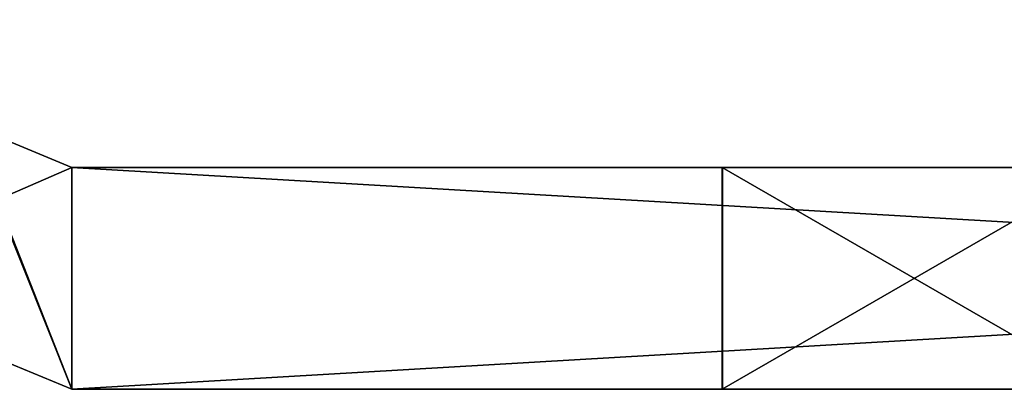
# Model space of a CAD drawing. Header units: millimetres. Extents: x -253 to 253, y -26 to 186.
# Tile 18 of 86: x -228.85 to -222.19, y -15.5 to -13. Entities that reach past the tile are written whole.
import ezdxf

# ---------------------------------------------------------------- set-up
doc = ezdxf.new("R2010")
doc.units = ezdxf.units.MM
doc.header["$LTSCALE"] = 52.148148
for name, color, linetype in [('106', 7, 'CONTINUOUS'), ('107', 7, 'CONTINUOUS'), ('108', 7, 'CONTINUOUS'), ('109', 7, 'CONTINUOUS'), ('110', 7, 'CONTINUOUS'), ('116', 7, 'CONTINUOUS'), ('117', 7, 'CONTINUOUS'), ('131', 7, 'CONTINUOUS'), ('133', 7, 'CONTINUOUS'), ('135', 7, 'CONTINUOUS'), ('140', 7, 'CONTINUOUS'), ('568', 7, 'CONTINUOUS'), ('570', 7, 'CONTINUOUS'), ('582', 7, 'CONTINUOUS'), ('583', 7, 'CONTINUOUS'), ('585', 7, 'CONTINUOUS'), ('588', 7, 'CONTINUOUS'), ('594', 7, 'CONTINUOUS'), ('598', 7, 'CONTINUOUS'), ('602', 7, 'CONTINUOUS'), ('604', 7, 'CONTINUOUS')]:
    doc.layers.add(name, color=color, linetype=linetype)

msp = doc.modelspace()

# ---------------------------------------------------------------- linework, layer by layer
at = {"layer": '106', "linetype": 'Continuous'}
for points in [[(-221.5, -14, -19), (-221.5, -15.5, -19), (-224.1015, -15.5, -20.5059), (-221.5, -14, -19)], [(-224.0981, -14, -20.5), (-221.5, -14, -19), (-224.1015, -15.5, -20.5059), (-224.0981, -14, -20.5)], [(-224.1015, -14, -23.4941), (-224.0981, -14, -20.5), (-224.1015, -15.5, -20.5059), (-224.1015, -14, -23.4941)], [(-221.5, -14, -25), (-224.1015, -14, -23.4941), (-221.5, -15.5, -25), (-221.5, -14, -25)], [(-221.5, -15.5, -25), (-224.1015, -14, -23.4941), (-224.0981, -15.5, -23.5), (-221.5, -15.5, -25)], [(-224.0981, -15.5, -23.5), (-224.1015, -14, -23.4941), (-224.1015, -15.5, -20.5059), (-224.0981, -15.5, -23.5)]]:
    msp.add_3dface(points, dxfattribs=at)
at = {"layer": '107', "linetype": 'Continuous'}
for points in [[(-224.1015, -15.5, -20.5059), (-221.5, -15.5, -19), (-228.5, -15.5, -13), (-224.1015, -15.5, -20.5059)], [(-228.5, -15.5, -13), (-221.5, -15.5, -19), (-202.8, -15.5, -13), (-228.5, -15.5, -13)], [(-224.0981, -15.5, -23.5), (-224.1015, -15.5, -20.5059), (-228.5, -15.5, -95), (-224.0981, -15.5, -23.5)], [(-224.0981, -15.5, -23.5), (-228.5, -15.5, -95), (-224.1015, -15.5, -36.5059), (-224.0981, -15.5, -23.5)], [(-228.5, -15.5, -95), (-224.1015, -15.5, -20.5059), (-228.5, -15.5, -13), (-228.5, -15.5, -95)], [(-228.5, -15.5, -95), (-202.8, -15.5, -95), (-200.6787, -15.5, -94.1213), (-228.5, -15.5, -95)], [(-199.8, -15.5, -92), (-228.5, -15.5, -95), (-200.6787, -15.5, -94.1213), (-199.8, -15.5, -92)], [(-228.5, -15.5, -95), (-199.8, -15.5, -92), (-221.5, -15.5, -89), (-228.5, -15.5, -95)], [(-224.1015, -15.5, -68.5059), (-228.5, -15.5, -95), (-224.0981, -15.5, -71.5), (-224.1015, -15.5, -68.5059)], [(-228.5, -15.5, -95), (-224.1015, -15.5, -68.5059), (-224.0981, -15.5, -55.5), (-228.5, -15.5, -95)], [(-224.0981, -15.5, -71.5), (-228.5, -15.5, -95), (-221.5, -15.5, -73), (-224.0981, -15.5, -71.5)], [(-221.5, -15.5, -73), (-228.5, -15.5, -95), (-224.1015, -15.5, -84.5059), (-221.5, -15.5, -73)], [(-224.1015, -15.5, -84.5059), (-228.5, -15.5, -95), (-224.0981, -15.5, -87.5), (-224.1015, -15.5, -84.5059)], [(-224.0981, -15.5, -87.5), (-228.5, -15.5, -95), (-221.5, -15.5, -89), (-224.0981, -15.5, -87.5)], [(-224.1015, -15.5, -52.5059), (-228.5, -15.5, -95), (-224.0981, -15.5, -55.5), (-224.1015, -15.5, -52.5059)], [(-228.5, -15.5, -95), (-224.1015, -15.5, -52.5059), (-224.0981, -15.5, -39.5), (-228.5, -15.5, -95)], [(-224.1015, -15.5, -36.5059), (-228.5, -15.5, -95), (-224.0981, -15.5, -39.5), (-224.1015, -15.5, -36.5059)], [(-221.5, -15.5, -25), (-224.0981, -15.5, -23.5), (-224.1015, -15.5, -36.5059), (-221.5, -15.5, -25)], [(-221.5, -15.5, -35), (-221.5, -15.5, -25), (-224.1015, -15.5, -36.5059), (-221.5, -15.5, -35)], [(-224.1015, -15.5, -68.5059), (-221.5, -15.5, -67), (-209.8, -15.5, -57), (-224.1015, -15.5, -68.5059)], [(-224.0981, -15.5, -55.5), (-224.1015, -15.5, -68.5059), (-221.5, -15.5, -57), (-224.0981, -15.5, -55.5)], [(-221.5, -15.5, -57), (-224.1015, -15.5, -68.5059), (-209.8, -15.5, -57), (-221.5, -15.5, -57)], [(-221.5, -15.5, -73), (-224.1015, -15.5, -84.5059), (-209.8, -15.5, -73), (-221.5, -15.5, -73)], [(-224.1015, -15.5, -84.5059), (-221.5, -15.5, -83), (-209.8, -15.5, -73), (-224.1015, -15.5, -84.5059)], [(-224.1015, -15.5, -52.5059), (-221.5, -15.5, -51), (-209.8, -15.5, -41), (-224.1015, -15.5, -52.5059)], [(-224.1015, -15.5, -52.5059), (-209.8, -15.5, -41), (-221.5, -15.5, -41), (-224.1015, -15.5, -52.5059)], [(-224.1015, -15.5, -52.5059), (-221.5, -15.5, -41), (-224.0981, -15.5, -39.5), (-224.1015, -15.5, -52.5059)]]:
    msp.add_3dface(points, dxfattribs=at)
at = {"layer": '108', "linetype": 'Continuous'}
for points in [[(-228.5, -14, -95), (-230.2678, -14.7678, -95), (-229.2071, -13.7071, -95), (-228.5, -14, -95)], [(-228.5, -15.5, -95), (-230.2678, -14.7678, -95), (-228.5, -14, -95), (-228.5, -15.5, -95)], [(-202.8, -15.5, -95), (-228.5, -15.5, -95), (-202.8, -14, -95), (-202.8, -15.5, -95)], [(-202.8, -14, -95), (-228.5, -15.5, -95), (-228.5, -14, -95), (-202.8, -14, -95)]]:
    msp.add_3dface(points, dxfattribs=at)
at = {"layer": '109', "linetype": 'Continuous'}
for points in [[(-228.5, -15.5, -95), (-228.5, -15.5, -13), (-230.2678, -14.7678, -13), (-228.5, -15.5, -95)], [(-230.2678, -14.7678, -95), (-228.5, -15.5, -95), (-230.2678, -14.7678, -13), (-230.2678, -14.7678, -95)]]:
    msp.add_3dface(points, dxfattribs=at)
at = {"layer": '110', "linetype": 'Continuous'}
for points in [[(-230.2678, -14.7678, -13), (-228.5, -15.5, -13), (-229.5, -13, -13), (-230.2678, -14.7678, -13)], [(-229.5, -13, -13), (-228.5, -15.5, -13), (-229.2071, -13.7071, -13), (-229.5, -13, -13)], [(-229.2071, -13.7071, -13), (-228.5, -15.5, -13), (-228.5, -14, -13), (-229.2071, -13.7071, -13)], [(-228.5, -15.5, -13), (-202.8, -15.5, -13), (-228.5, -14, -13), (-228.5, -15.5, -13)], [(-228.5, -14, -13), (-202.8, -15.5, -13), (-202.8, -14, -13), (-228.5, -14, -13)]]:
    msp.add_3dface(points, dxfattribs=at)
at = {"layer": '116', "linetype": 'Continuous'}
for points in [[(-228.5, -14, -95), (-229.2071, -13.7071, -95), (-228.5, -14, -13), (-228.5, -14, -95)], [(-229.2071, -13.7071, -95), (-229.2071, -13.7071, -13), (-228.5, -14, -13), (-229.2071, -13.7071, -95)]]:
    msp.add_3dface(points, dxfattribs=at)
at = {"layer": '117', "linetype": 'Continuous'}
for points in [[(-221.5, -14, -19), (-224.0981, -14, -20.5), (-228.5, -14, -13), (-221.5, -14, -19)], [(-221.5, -14, -19), (-228.5, -14, -13), (-199.8, -14, -16), (-221.5, -14, -19)], [(-224.0981, -14, -20.5), (-224.1015, -14, -23.4941), (-228.5, -14, -13), (-224.0981, -14, -20.5)], [(-228.5, -14, -13), (-224.1015, -14, -23.4941), (-221.5, -14, -35), (-228.5, -14, -13)], [(-202.8, -14, -95), (-228.5, -14, -95), (-221.5, -14, -89), (-202.8, -14, -95)], [(-228.5, -14, -95), (-228.5, -14, -13), (-224.1015, -14, -87.4941), (-228.5, -14, -95)], [(-221.5, -14, -89), (-228.5, -14, -95), (-224.1015, -14, -87.4941), (-221.5, -14, -89)], [(-228.5, -14, -13), (-202.8, -14, -13), (-200.6787, -14, -13.8787), (-228.5, -14, -13)], [(-199.8, -14, -16), (-228.5, -14, -13), (-200.6787, -14, -13.8787), (-199.8, -14, -16)], [(-224.1015, -14, -71.4941), (-228.5, -14, -13), (-224.0981, -14, -68.5), (-224.1015, -14, -71.4941)], [(-228.5, -14, -13), (-224.1015, -14, -71.4941), (-224.0981, -14, -84.5), (-228.5, -14, -13)], [(-224.0981, -14, -68.5), (-228.5, -14, -13), (-224.1015, -14, -55.4941), (-224.0981, -14, -68.5)], [(-224.1015, -14, -87.4941), (-228.5, -14, -13), (-224.0981, -14, -84.5), (-224.1015, -14, -87.4941)], [(-224.1015, -14, -55.4941), (-228.5, -14, -13), (-224.0981, -14, -52.5), (-224.1015, -14, -55.4941)], [(-224.0981, -14, -52.5), (-228.5, -14, -13), (-224.1015, -14, -39.4941), (-224.0981, -14, -52.5)], [(-224.1015, -14, -39.4941), (-228.5, -14, -13), (-224.0981, -14, -36.5), (-224.1015, -14, -39.4941)], [(-224.0981, -14, -36.5), (-228.5, -14, -13), (-221.5, -14, -35), (-224.0981, -14, -36.5)], [(-224.1015, -14, -23.4941), (-221.5, -14, -25), (-215.2573, -14, -29), (-224.1015, -14, -23.4941)], [(-221.5, -14, -35), (-224.1015, -14, -23.4941), (-215.2573, -14, -33.2333), (-221.5, -14, -35)], [(-215.2573, -14, -33.2333), (-224.1015, -14, -23.4941), (-215.2573, -14, -29), (-215.2573, -14, -33.2333)], [(-221.5, -14, -67), (-224.0981, -14, -68.5), (-224.1015, -14, -55.4941), (-221.5, -14, -67)], [(-221.5, -14, -67), (-224.1015, -14, -55.4941), (-218.2114, -14, -64.9706), (-221.5, -14, -67)], [(-224.1015, -14, -71.4941), (-221.5, -14, -73), (-221.5, -14, -83), (-224.1015, -14, -71.4941)], [(-224.1015, -14, -71.4941), (-221.5, -14, -83), (-224.0981, -14, -84.5), (-224.1015, -14, -71.4941)], [(-221.5, -14, -51), (-224.0981, -14, -52.5), (-224.1015, -14, -39.4941), (-221.5, -14, -51)], [(-209.8, -14, -51), (-221.5, -14, -51), (-224.1015, -14, -39.4941), (-209.8, -14, -51)], [(-224.1015, -14, -55.4941), (-221.5, -14, -57), (-218.7035, -14, -59.6427), (-224.1015, -14, -55.4941)], [(-218.2114, -14, -64.9706), (-224.1015, -14, -55.4941), (-218.7035, -14, -63.7827), (-218.2114, -14, -64.9706)], [(-218.7035, -14, -63.7827), (-224.1015, -14, -55.4941), (-218.7035, -14, -59.6427), (-218.7035, -14, -63.7827)], [(-221.5, -14, -41), (-209.8, -14, -51), (-224.1015, -14, -39.4941), (-221.5, -14, -41)]]:
    msp.add_3dface(points, dxfattribs=at)
at = {"layer": '131', "linetype": 'Continuous'}
for points in [[(-221.5, -15.5, -67), (-224.1015, -15.5, -68.5059), (-221.5, -14, -67), (-221.5, -15.5, -67)], [(-224.1015, -15.5, -68.5059), (-224.0981, -15.5, -71.5), (-224.1015, -14, -71.4941), (-224.1015, -15.5, -68.5059)], [(-221.5, -14, -67), (-224.1015, -15.5, -68.5059), (-224.0981, -14, -68.5), (-221.5, -14, -67)], [(-224.1015, -15.5, -68.5059), (-224.1015, -14, -71.4941), (-224.0981, -14, -68.5), (-224.1015, -15.5, -68.5059)], [(-224.0981, -15.5, -71.5), (-221.5, -15.5, -73), (-224.1015, -14, -71.4941), (-224.0981, -15.5, -71.5)], [(-221.5, -15.5, -73), (-221.5, -14, -73), (-224.1015, -14, -71.4941), (-221.5, -15.5, -73)]]:
    msp.add_3dface(points, dxfattribs=at)
at = {"layer": '133', "linetype": 'Continuous'}
for points in [[(-221.5, -15.5, -83), (-224.1015, -15.5, -84.5059), (-221.5, -14, -83), (-221.5, -15.5, -83)], [(-224.1015, -15.5, -84.5059), (-224.0981, -15.5, -87.5), (-224.1015, -14, -87.4941), (-224.1015, -15.5, -84.5059)], [(-221.5, -14, -83), (-224.1015, -15.5, -84.5059), (-224.0981, -14, -84.5), (-221.5, -14, -83)], [(-224.1015, -15.5, -84.5059), (-224.1015, -14, -87.4941), (-224.0981, -14, -84.5), (-224.1015, -15.5, -84.5059)], [(-224.0981, -15.5, -87.5), (-221.5, -15.5, -89), (-224.1015, -14, -87.4941), (-224.0981, -15.5, -87.5)], [(-221.5, -15.5, -89), (-221.5, -14, -89), (-224.1015, -14, -87.4941), (-221.5, -15.5, -89)]]:
    msp.add_3dface(points, dxfattribs=at)
at = {"layer": '135', "linetype": 'Continuous'}
for points in [[(-221.5, -15.5, -51), (-224.1015, -15.5, -52.5059), (-221.5, -14, -51), (-221.5, -15.5, -51)], [(-224.1015, -15.5, -52.5059), (-224.0981, -15.5, -55.5), (-224.1015, -14, -55.4941), (-224.1015, -15.5, -52.5059)], [(-221.5, -14, -51), (-224.1015, -15.5, -52.5059), (-224.0981, -14, -52.5), (-221.5, -14, -51)], [(-224.1015, -15.5, -52.5059), (-224.1015, -14, -55.4941), (-224.0981, -14, -52.5), (-224.1015, -15.5, -52.5059)], [(-224.0981, -15.5, -55.5), (-221.5, -15.5, -57), (-224.1015, -14, -55.4941), (-224.0981, -15.5, -55.5)], [(-221.5, -15.5, -57), (-221.5, -14, -57), (-224.1015, -14, -55.4941), (-221.5, -15.5, -57)]]:
    msp.add_3dface(points, dxfattribs=at)
at = {"layer": '140', "linetype": 'Continuous'}
for points in [[(-224.0981, -15.5, -39.5), (-221.5, -15.5, -41), (-224.1015, -14, -39.4941), (-224.0981, -15.5, -39.5)], [(-221.5, -15.5, -41), (-221.5, -14, -41), (-224.1015, -14, -39.4941), (-221.5, -15.5, -41)], [(-221.5, -15.5, -35), (-224.1015, -15.5, -36.5059), (-221.5, -14, -35), (-221.5, -15.5, -35)], [(-224.1015, -15.5, -36.5059), (-224.0981, -15.5, -39.5), (-224.1015, -14, -39.4941), (-224.1015, -15.5, -36.5059)], [(-224.1015, -15.5, -36.5059), (-224.1015, -14, -39.4941), (-224.0981, -14, -36.5), (-224.1015, -15.5, -36.5059)], [(-224.1015, -15.5, -36.5059), (-224.0981, -14, -36.5), (-221.5, -14, -35), (-224.1015, -15.5, -36.5059)]]:
    msp.add_3dface(points, dxfattribs=at)
at = {"layer": '568', "linetype": 'Continuous'}
for points in [[(-228.5, -15.5, -269), (-229.5, -13, -269), (-230.2678, -14.7678, -269), (-228.5, -15.5, -269)], [(-229.2071, -13.7071, -269), (-229.5, -13, -269), (-228.5, -15.5, -269), (-229.2071, -13.7071, -269)], [(-228.5, -14, -269), (-229.2071, -13.7071, -269), (-228.5, -15.5, -269), (-228.5, -14, -269)], [(-202.8, -14, -269), (-228.5, -14, -269), (-202.8, -15.5, -269), (-202.8, -14, -269)], [(-202.8, -15.5, -269), (-228.5, -14, -269), (-228.5, -15.5, -269), (-202.8, -15.5, -269)]]:
    msp.add_3dface(points, dxfattribs=at)
at = {"layer": '570', "linetype": 'Continuous'}
for points in [[(-228.5, -14, -335), (-230.2678, -14.7678, -335), (-229.2071, -13.7071, -335), (-228.5, -14, -335)], [(-228.5, -15.5, -335), (-230.2678, -14.7678, -335), (-228.5, -14, -335), (-228.5, -15.5, -335)], [(-202.8, -15.5, -335), (-228.5, -15.5, -335), (-202.8, -14, -335), (-202.8, -15.5, -335)], [(-202.8, -14, -335), (-228.5, -15.5, -335), (-228.5, -14, -335), (-202.8, -14, -335)]]:
    msp.add_3dface(points, dxfattribs=at)
at = {"layer": '582', "linetype": 'Continuous'}
for points in [[(-228.5, -15.5, -269), (-230.2678, -14.7678, -269), (-228.5, -15.5, -335), (-228.5, -15.5, -269)], [(-230.2678, -14.7678, -269), (-230.2678, -14.7678, -335), (-228.5, -15.5, -335), (-230.2678, -14.7678, -269)]]:
    msp.add_3dface(points, dxfattribs=at)
at = {"layer": '583', "linetype": 'Continuous'}
for points in [[(-202.8, -15.5, -269), (-228.5, -15.5, -269), (-221.5, -15.5, -275), (-202.8, -15.5, -269)], [(-228.5, -15.5, -269), (-228.5, -15.5, -335), (-224.1015, -15.5, -276.5059), (-228.5, -15.5, -269)], [(-221.5, -15.5, -275), (-228.5, -15.5, -269), (-224.1015, -15.5, -276.5059), (-221.5, -15.5, -275)], [(-228.5, -15.5, -335), (-202.8, -15.5, -335), (-200.6787, -15.5, -334.1213), (-228.5, -15.5, -335)], [(-199.8, -15.5, -332), (-228.5, -15.5, -335), (-200.6787, -15.5, -334.1213), (-199.8, -15.5, -332)], [(-228.5, -15.5, -335), (-199.8, -15.5, -332), (-221.5, -15.5, -329), (-228.5, -15.5, -335)], [(-224.1015, -15.5, -308.5059), (-228.5, -15.5, -335), (-224.0981, -15.5, -311.5), (-224.1015, -15.5, -308.5059)], [(-228.5, -15.5, -335), (-224.1015, -15.5, -308.5059), (-224.0981, -15.5, -295.5), (-228.5, -15.5, -335)], [(-224.0981, -15.5, -311.5), (-228.5, -15.5, -335), (-221.5, -15.5, -313), (-224.0981, -15.5, -311.5)], [(-221.5, -15.5, -313), (-228.5, -15.5, -335), (-224.1015, -15.5, -324.5059), (-221.5, -15.5, -313)], [(-224.1015, -15.5, -324.5059), (-228.5, -15.5, -335), (-224.0981, -15.5, -327.5), (-224.1015, -15.5, -324.5059)], [(-224.0981, -15.5, -327.5), (-228.5, -15.5, -335), (-221.5, -15.5, -329), (-224.0981, -15.5, -327.5)], [(-224.1015, -15.5, -292.5059), (-228.5, -15.5, -335), (-224.0981, -15.5, -295.5), (-224.1015, -15.5, -292.5059)], [(-228.5, -15.5, -335), (-224.1015, -15.5, -292.5059), (-224.0981, -15.5, -279.5), (-228.5, -15.5, -335)], [(-224.1015, -15.5, -276.5059), (-228.5, -15.5, -335), (-224.0981, -15.5, -279.5), (-224.1015, -15.5, -276.5059)], [(-224.1015, -15.5, -308.5059), (-221.5, -15.5, -307), (-209.8, -15.5, -297), (-224.1015, -15.5, -308.5059)], [(-224.0981, -15.5, -295.5), (-224.1015, -15.5, -308.5059), (-221.5, -15.5, -297), (-224.0981, -15.5, -295.5)], [(-221.5, -15.5, -297), (-224.1015, -15.5, -308.5059), (-209.8, -15.5, -297), (-221.5, -15.5, -297)], [(-221.5, -15.5, -313), (-224.1015, -15.5, -324.5059), (-209.8, -15.5, -313), (-221.5, -15.5, -313)], [(-224.1015, -15.5, -324.5059), (-221.5, -15.5, -323), (-209.8, -15.5, -313), (-224.1015, -15.5, -324.5059)], [(-224.1015, -15.5, -292.5059), (-221.5, -15.5, -291), (-221.5, -15.5, -281), (-224.1015, -15.5, -292.5059)], [(-224.0981, -15.5, -279.5), (-224.1015, -15.5, -292.5059), (-221.5, -15.5, -281), (-224.0981, -15.5, -279.5)]]:
    msp.add_3dface(points, dxfattribs=at)
at = {"layer": '585', "linetype": 'Continuous'}
for points in [[(-228.5, -14, -269), (-202.8, -14, -269), (-200.6787, -14, -269.8787), (-228.5, -14, -269)], [(-228.5, -14, -335), (-228.5, -14, -269), (-224.1015, -14, -327.4941), (-228.5, -14, -335)], [(-228.5, -14, -269), (-200.6787, -14, -269.8787), (-199.8, -14, -272), (-228.5, -14, -269)], [(-228.5, -14, -269), (-199.8, -14, -272), (-221.5, -14, -275), (-228.5, -14, -269)], [(-228.5, -14, -269), (-221.5, -14, -275), (-224.0981, -14, -276.5), (-228.5, -14, -269)], [(-224.1015, -14, -279.4941), (-228.5, -14, -269), (-224.0981, -14, -276.5), (-224.1015, -14, -279.4941)], [(-228.5, -14, -269), (-224.1015, -14, -279.4941), (-221.5, -14, -291), (-228.5, -14, -269)], [(-228.5, -14, -269), (-221.5, -14, -291), (-224.0981, -14, -292.5), (-228.5, -14, -269)], [(-224.1015, -14, -295.4941), (-228.5, -14, -269), (-224.0981, -14, -292.5), (-224.1015, -14, -295.4941)], [(-228.5, -14, -269), (-224.1015, -14, -295.4941), (-224.0981, -14, -308.5), (-228.5, -14, -269)], [(-224.1015, -14, -327.4941), (-228.5, -14, -269), (-224.0981, -14, -324.5), (-224.1015, -14, -327.4941)], [(-224.0981, -14, -324.5), (-228.5, -14, -269), (-224.1015, -14, -311.4941), (-224.0981, -14, -324.5)], [(-224.1015, -14, -311.4941), (-228.5, -14, -269), (-224.0981, -14, -308.5), (-224.1015, -14, -311.4941)], [(-202.8, -14, -335), (-228.5, -14, -335), (-221.5, -14, -329), (-202.8, -14, -335)], [(-221.5, -14, -329), (-228.5, -14, -335), (-224.1015, -14, -327.4941), (-221.5, -14, -329)], [(-224.1015, -14, -279.4941), (-221.5, -14, -281), (-215.2573, -14, -285), (-224.1015, -14, -279.4941)], [(-221.5, -14, -291), (-224.1015, -14, -279.4941), (-215.2573, -14, -289.2333), (-221.5, -14, -291)], [(-215.2573, -14, -289.2333), (-224.1015, -14, -279.4941), (-215.2573, -14, -285), (-215.2573, -14, -289.2333)], [(-224.1015, -14, -295.4941), (-221.5, -14, -297), (-218.7035, -14, -299.6427), (-224.1015, -14, -295.4941)], [(-224.1015, -14, -295.4941), (-221.5, -14, -307), (-224.0981, -14, -308.5), (-224.1015, -14, -295.4941)], [(-221.5, -14, -307), (-224.1015, -14, -295.4941), (-218.2114, -14, -304.9706), (-221.5, -14, -307)], [(-218.2114, -14, -304.9706), (-224.1015, -14, -295.4941), (-218.7035, -14, -303.7827), (-218.2114, -14, -304.9706)], [(-218.7035, -14, -303.7827), (-224.1015, -14, -295.4941), (-218.7035, -14, -299.6427), (-218.7035, -14, -303.7827)], [(-221.5, -14, -323), (-224.0981, -14, -324.5), (-224.1015, -14, -311.4941), (-221.5, -14, -323)], [(-221.5, -14, -313), (-221.5, -14, -323), (-224.1015, -14, -311.4941), (-221.5, -14, -313)]]:
    msp.add_3dface(points, dxfattribs=at)
at = {"layer": '588', "linetype": 'Continuous'}
for points in [[(-229.2071, -13.7071, -269), (-228.5, -14, -269), (-229.2071, -13.7071, -335), (-229.2071, -13.7071, -269)], [(-228.5, -14, -269), (-228.5, -14, -335), (-229.2071, -13.7071, -335), (-228.5, -14, -269)]]:
    msp.add_3dface(points, dxfattribs=at)
at = {"layer": '594', "linetype": 'Continuous'}
for points in [[(-221.5, -15.5, -275), (-224.1015, -15.5, -276.5059), (-221.5, -14, -275), (-221.5, -15.5, -275)], [(-224.1015, -15.5, -276.5059), (-224.0981, -15.5, -279.5), (-224.1015, -14, -279.4941), (-224.1015, -15.5, -276.5059)], [(-221.5, -14, -275), (-224.1015, -15.5, -276.5059), (-224.0981, -14, -276.5), (-221.5, -14, -275)], [(-224.1015, -15.5, -276.5059), (-224.1015, -14, -279.4941), (-224.0981, -14, -276.5), (-224.1015, -15.5, -276.5059)], [(-224.0981, -15.5, -279.5), (-221.5, -15.5, -281), (-224.1015, -14, -279.4941), (-224.0981, -15.5, -279.5)], [(-221.5, -15.5, -281), (-221.5, -14, -281), (-224.1015, -14, -279.4941), (-221.5, -15.5, -281)]]:
    msp.add_3dface(points, dxfattribs=at)
at = {"layer": '598', "linetype": 'Continuous'}
for points in [[(-221.5, -15.5, -291), (-224.1015, -15.5, -292.5059), (-221.5, -14, -291), (-221.5, -15.5, -291)], [(-224.1015, -15.5, -292.5059), (-224.0981, -15.5, -295.5), (-224.1015, -14, -295.4941), (-224.1015, -15.5, -292.5059)], [(-221.5, -14, -291), (-224.1015, -15.5, -292.5059), (-224.0981, -14, -292.5), (-221.5, -14, -291)], [(-224.1015, -15.5, -292.5059), (-224.1015, -14, -295.4941), (-224.0981, -14, -292.5), (-224.1015, -15.5, -292.5059)], [(-224.0981, -15.5, -295.5), (-221.5, -15.5, -297), (-224.1015, -14, -295.4941), (-224.0981, -15.5, -295.5)], [(-221.5, -15.5, -297), (-221.5, -14, -297), (-224.1015, -14, -295.4941), (-221.5, -15.5, -297)]]:
    msp.add_3dface(points, dxfattribs=at)
at = {"layer": '602', "linetype": 'Continuous'}
for points in [[(-221.5, -15.5, -323), (-224.1015, -15.5, -324.5059), (-221.5, -14, -323), (-221.5, -15.5, -323)], [(-224.1015, -15.5, -324.5059), (-224.0981, -15.5, -327.5), (-224.1015, -14, -327.4941), (-224.1015, -15.5, -324.5059)], [(-221.5, -14, -323), (-224.1015, -15.5, -324.5059), (-224.0981, -14, -324.5), (-221.5, -14, -323)], [(-224.1015, -15.5, -324.5059), (-224.1015, -14, -327.4941), (-224.0981, -14, -324.5), (-224.1015, -15.5, -324.5059)], [(-224.0981, -15.5, -327.5), (-221.5, -15.5, -329), (-224.1015, -14, -327.4941), (-224.0981, -15.5, -327.5)], [(-221.5, -15.5, -329), (-221.5, -14, -329), (-224.1015, -14, -327.4941), (-221.5, -15.5, -329)]]:
    msp.add_3dface(points, dxfattribs=at)
at = {"layer": '604', "linetype": 'Continuous'}
for points in [[(-221.5, -15.5, -307), (-224.1015, -15.5, -308.5059), (-221.5, -14, -307), (-221.5, -15.5, -307)], [(-224.1015, -15.5, -308.5059), (-224.0981, -15.5, -311.5), (-224.1015, -14, -311.4941), (-224.1015, -15.5, -308.5059)], [(-221.5, -14, -307), (-224.1015, -15.5, -308.5059), (-224.0981, -14, -308.5), (-221.5, -14, -307)], [(-224.1015, -15.5, -308.5059), (-224.1015, -14, -311.4941), (-224.0981, -14, -308.5), (-224.1015, -15.5, -308.5059)], [(-224.0981, -15.5, -311.5), (-221.5, -15.5, -313), (-224.1015, -14, -311.4941), (-224.0981, -15.5, -311.5)], [(-221.5, -15.5, -313), (-221.5, -14, -313), (-224.1015, -14, -311.4941), (-221.5, -15.5, -313)]]:
    msp.add_3dface(points, dxfattribs=at)

doc.saveas('drawing.dxf')
